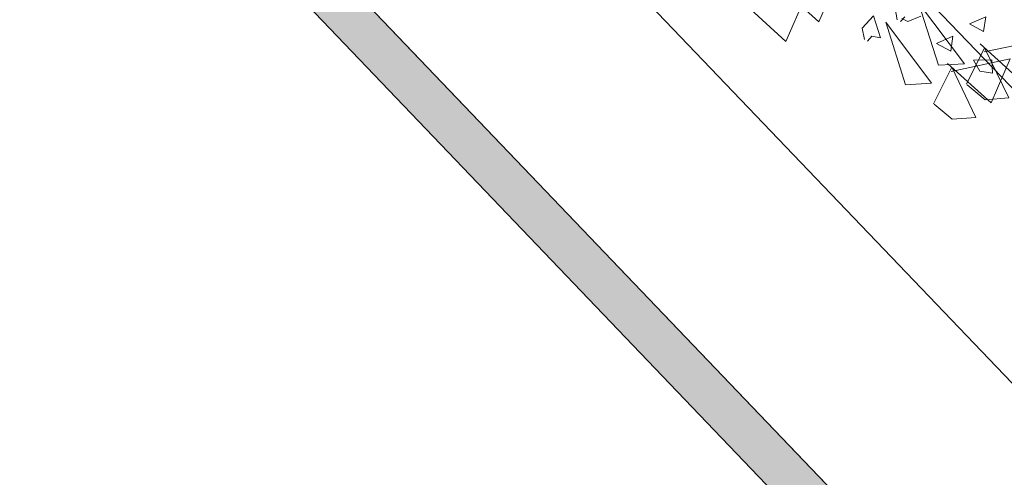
# Model space of a CAD drawing. Header units: metres. Extents: x 1111994 to 1112800, y 1268200 to 1269007.
# Tile 15 of 86: x 1112464.47 to 1112467.85, y 1268432.4 to 1268433.97. Entities that reach past the tile are written whole.
import ezdxf

# ---------------------------------------------------------------- set-up
doc = ezdxf.new("R2010")
doc.units = ezdxf.units.M
doc.header["$LTSCALE"] = 12.7
doc.header["$MEASUREMENT"] = 0
doc.layers.add('Base', color=251, linetype='Continuous')
doc.layers.add('P-ARBO-CONS', color=7, linetype='Continuous')

# ---------------------------------------------------------------- blocks, each defined once
blk = doc.blocks.new('ARBOLL[19]_1', base_point=(473.9186405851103, 235.1387332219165))
at = {"layer": 'P-ARBO-CONS', "color": 252, "linetype": 'Continuous', "lineweight": 0}
for p, q in [((473.1109440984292, 233.8988622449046), (472.961469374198, 234.0346955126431)), ((473.1769122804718, 234.0499534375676), (473.1109440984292, 233.8988622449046)), ((473.373146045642, 233.9450726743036), (473.4116886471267, 233.9874860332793)), ((473.4116886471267, 233.9874860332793), (473.4359347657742, 233.9116837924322)), ((473.5736131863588, 233.9861402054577), (473.5289221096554, 233.9673491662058)), ((473.45349218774, 233.9650516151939), (473.6109928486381, 233.7555658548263)), ((473.5211396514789, 233.7504677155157), (473.45349218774, 233.9650516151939)), ((473.5289221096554, 233.9673491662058), (473.5090145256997, 233.9778330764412)), ((473.3800687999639, 233.906217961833), (473.373146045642, 233.9450726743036)), ((473.4062286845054, 233.9168920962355), (473.391201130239, 233.9003553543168)), ((473.4359347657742, 233.9116837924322), (473.4062286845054, 233.9168920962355)), ((473.6281000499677, 233.8923868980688), (473.6837815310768, 233.9171113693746)), ((473.6837815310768, 233.9171113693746), (473.6765355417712, 233.8659586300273)), ((473.6765355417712, 233.8659586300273), (473.6281000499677, 233.8923868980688)), ((473.8146976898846, 233.6879572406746), (473.6652229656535, 233.8237905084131)), ((473.678532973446, 233.7963765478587), (473.8806658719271, 233.8390484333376)), ((473.7549406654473, 233.8353499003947), (473.817342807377, 233.8354234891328)), ((473.7762030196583, 233.7966855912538), (473.7549406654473, 233.8353499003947)), ((473.8806658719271, 233.8390484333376), (473.8146976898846, 233.6879572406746)), ((473.817342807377, 233.8354234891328), (473.8198918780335, 233.79049688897)), ((473.6178325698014, 233.6854228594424), (473.6800875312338, 233.8103007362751)), ((473.6800875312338, 233.8103007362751), (473.7626614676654, 233.6381679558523)), ((473.8198918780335, 233.79049688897), (473.7762030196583, 233.7966855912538)), ((473.6109928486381, 233.7555658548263), (473.5211396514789, 233.7504677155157)), ((473.6815460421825, 233.6318320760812), (473.6201719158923, 233.6834551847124)), ((473.7626614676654, 233.6381679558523), (473.6815460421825, 233.6318320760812))]:
    blk.add_line(p, q, dxfattribs=at)
blk = doc.blocks.new('ARBOLL[107]_1', base_point=(474.0314903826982, 235.2056620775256))
at = {"layer": 'P-ARBO-CONS', "color": 252, "linetype": 'Continuous', "lineweight": 0}
for p, q in [((473.2237938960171, 233.9657911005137), (473.0743191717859, 234.1016243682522)), ((473.2897620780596, 234.1168822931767), (473.2237938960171, 233.9657911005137)), ((473.5663419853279, 234.0319804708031), (473.7238426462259, 233.8224947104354)), ((473.6339894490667, 233.8173965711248), (473.5663419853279, 234.0319804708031)), ((473.4929185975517, 233.9731468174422), (473.4859958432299, 234.0120015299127)), ((473.5190784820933, 233.9838209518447), (473.5040509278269, 233.9672842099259)), ((473.7409498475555, 233.9593157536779), (473.7966313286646, 233.9840402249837)), ((473.7966313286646, 233.9840402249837), (473.7893853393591, 233.9328874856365)), ((473.7893853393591, 233.9328874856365), (473.7409498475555, 233.9593157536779)), ((473.9275474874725, 233.7548860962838), (473.7780727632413, 233.8907193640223)), ((473.7913827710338, 233.8633054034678), (473.993515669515, 233.9059772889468)), ((473.7306823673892, 233.7523517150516), (473.7929373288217, 233.8772295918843)), ((473.7929373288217, 233.8772295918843), (473.8755112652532, 233.7050968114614)), ((473.7238426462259, 233.8224947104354), (473.6339894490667, 233.8173965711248)), ((473.7943958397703, 233.6987609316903), (473.7330217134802, 233.7503840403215)), ((473.8755112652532, 233.7050968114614), (473.7943958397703, 233.6987609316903))]:
    blk.add_line(p, q, dxfattribs=at)

msp = doc.modelspace()

# ---------------------------------------------------------------- hatches: boundary and pattern name
at = {"layer": 'Base', "linetype": 'Continuous', "lineweight": 0}
msp.add_hatch(color=256, dxfattribs=at).paths.add_polyline_path([(1112446.277976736, 1268454.290131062), (1112471.230716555, 1268428.212685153), (1112471.122339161, 1268428.108982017), (1112446.169599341, 1268454.186427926)], flags=0)

# ---------------------------------------------------------------- linework, layer by layer
at = {"layer": 'Base', "linetype": 'Continuous'}
for p, q in [((1112472.345953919, 1268429.072191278), (1112412.785938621, 1268491.316781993)), ((1112412.043599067, 1268491.080075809), (1112471.840192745, 1268428.58824331)), ((1112446.277976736, 1268454.290131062), (1112471.230716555, 1268428.212685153)), ((1112446.169599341, 1268454.186427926), (1112471.122339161, 1268428.108982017))]:
    msp.add_line(p, q, dxfattribs=at)
at = {"layer": 'Base', "linetype": 'Continuous', "lineweight": 0, "flags": 128}
msp.add_lwpolyline([(1112447.185263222, 1268466.412915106), (1112450.200539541, 1268456.986057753), (1112450.255692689, 1268457.003699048), (1112477.946662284, 1268428.064559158), (1112477.29641881, 1268427.442361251), (1112474.514730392, 1268424.780649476), (1112471.334421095, 1268428.104306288), (1112446.277976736, 1268454.290131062), (1112439.753425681, 1268461.108766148), (1112414.69698132, 1268487.29459092), (1112411.302341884, 1268490.842238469), (1112416.335975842, 1268492.452294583), (1112442.640592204, 1268464.96203839), (1112447.184455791, 1268466.41543943)], close=True, dxfattribs=at)

# ---------------------------------------------------------------- block references
at = {"layer": 'Base', "linetype": 'Continuous'}
for name, p in [('ARBOLL[107]_1', (1112468.024697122, 1268435.205662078)), ('ARBOLL[19]_1', (1112467.911847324, 1268435.138733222))]:
    msp.add_blockref(name, p, dxfattribs=at)

doc.saveas('drawing.dxf')
